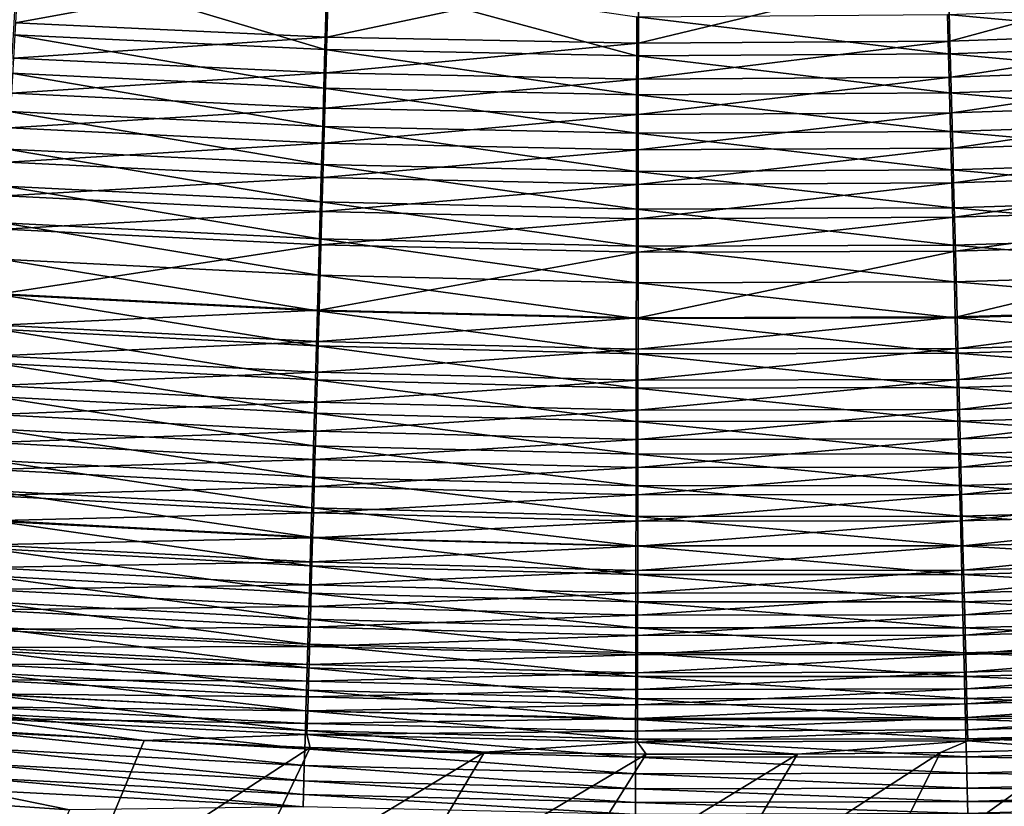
# Model space of a CAD drawing. Header units: metres. Extents: x 0 to 1400, y -1400 to 0.
# Tile 92 of 256: x 644 to 683, y -1187 to -1156. Entities that reach past the tile are written whole.
import ezdxf

# ---------------------------------------------------------------- set-up
doc = ezdxf.new("R2010")
doc.units = ezdxf.units.M

msp = doc.modelspace()

# ---------------------------------------------------------------- linework, layer by layer
at = {"layer": 'None'}
for points in [[(644.151367, -1153.016724, -500.361603), (643.99469, -1155.849243, -500.012482), (656.457275, -1153.572388, -500.360229)], [(681.097473, -1153.690186, -500.357452), (681.171875, -1156.57666, -499.99588), (693.411926, -1153.251343, -500.356049)], [(681.171875, -1156.57666, -499.99588), (693.564209, -1156.151855, -499.990234), (693.411926, -1153.251343, -500.356049)], [(643.910156, -1156.335815, -502.971954), (644.081543, -1153.260986, -503.351288), (656.302246, -1156.91748, -502.96582)], [(643.99469, -1155.849243, -500.012482), (656.377136, -1156.424805, -500.006989), (656.457275, -1153.572388, -500.360229)], [(644.081543, -1153.260986, -503.351288), (656.390442, -1153.821045, -503.349701), (656.302246, -1156.91748, -502.96582)], [(656.457275, -1153.572388, -500.360229), (656.377136, -1156.424805, -500.006989), (668.77594, -1153.797119, -500.358826)], [(656.302246, -1156.91748, -502.96582), (656.390442, -1153.821045, -503.349701), (668.707825, -1157.165894, -502.959656)], [(656.377136, -1156.424805, -500.006989), (668.772827, -1156.66748, -500.001465), (668.77594, -1153.797119, -500.358826)], [(656.390442, -1153.821045, -503.349701), (668.710083, -1155.611084, -503.186035), (668.707825, -1157.165894, -502.959656)], [(668.77594, -1153.797119, -500.358826), (668.772827, -1156.66748, -500.001465), (681.097473, -1153.690186, -500.357452)], [(668.772827, -1156.66748, -500.001465), (681.171875, -1156.57666, -499.99588), (681.097473, -1153.690186, -500.357452)], [(681.077209, -1155.51709, -503.182465), (693.437805, -1155.089966, -503.178925), (693.519836, -1156.661011, -502.947174)], [(668.710083, -1155.611084, -503.186035), (681.077209, -1155.51709, -503.182465), (681.117004, -1157.080566, -502.95343)], [(681.117004, -1157.080566, -502.95343), (681.077209, -1155.51709, -503.182465), (693.519836, -1156.661011, -502.947174)], [(643.99469, -1155.849243, -500.012482), (643.916931, -1157.254272, -499.751526), (656.377136, -1156.424805, -500.006989)], [(668.707825, -1157.165894, -502.959656), (668.710083, -1155.611084, -503.186035), (681.117004, -1157.080566, -502.95343)], [(643.825134, -1157.860962, -502.688477), (643.910156, -1156.335815, -502.971954), (656.258484, -1158.453125, -502.679016)], [(643.910156, -1156.335815, -502.971954), (656.302246, -1156.91748, -502.96582), (656.258484, -1158.453125, -502.679016)], [(681.171875, -1156.57666, -499.99588), (681.20874, -1158.007935, -499.725616), (693.564209, -1156.151855, -499.990234)], [(681.20874, -1158.007935, -499.725616), (693.639709, -1157.589966, -499.716858), (693.564209, -1156.151855, -499.990234)], [(643.916931, -1157.254272, -499.751526), (656.337341, -1157.8396, -499.742981), (656.377136, -1156.424805, -500.006989)], [(656.377136, -1156.424805, -500.006989), (656.337341, -1157.8396, -499.742981), (668.772827, -1156.66748, -500.001465)], [(656.337341, -1157.8396, -499.742981), (668.771301, -1158.090942, -499.734344), (668.772827, -1156.66748, -500.001465)], [(668.772827, -1156.66748, -500.001465), (668.771301, -1158.090942, -499.734344), (681.171875, -1156.57666, -499.99588)], [(668.771301, -1158.090942, -499.734344), (681.20874, -1158.007935, -499.725616), (681.171875, -1156.57666, -499.99588)], [(681.117004, -1157.080566, -502.95343), (693.519836, -1156.661011, -502.947174), (693.601318, -1158.222046, -502.650085)], [(656.258484, -1158.453125, -502.679016), (656.302246, -1156.91748, -502.96582), (668.705627, -1158.71106, -502.669434)], [(656.302246, -1156.91748, -502.96582), (668.707825, -1157.165894, -502.959656), (668.705627, -1158.71106, -502.669434)], [(668.705627, -1158.71106, -502.669434), (668.707825, -1157.165894, -502.959656), (681.156555, -1158.634277, -502.65979)], [(668.707825, -1157.165894, -502.959656), (681.117004, -1157.080566, -502.95343), (681.156555, -1158.634277, -502.65979)], [(681.156555, -1158.634277, -502.65979), (681.117004, -1157.080566, -502.95343), (693.601318, -1158.222046, -502.650085)], [(643.839844, -1158.647949, -499.433472), (656.337341, -1157.8396, -499.742981), (643.916931, -1157.254272, -499.751526)], [(643.740723, -1159.374023, -502.343048), (643.825134, -1157.860962, -502.688477), (656.215027, -1159.97644, -502.329529)], [(643.825134, -1157.860962, -502.688477), (656.258484, -1158.453125, -502.679016), (656.215027, -1159.97644, -502.329529)], [(643.839844, -1158.647949, -499.433472), (656.297913, -1159.242798, -499.421204), (656.337341, -1157.8396, -499.742981)], [(656.297913, -1159.242798, -499.421204), (668.771301, -1158.090942, -499.734344), (656.337341, -1157.8396, -499.742981)], [(681.2453, -1159.42749, -499.396301), (693.639709, -1157.589966, -499.716858), (681.20874, -1158.007935, -499.725616)], [(681.2453, -1159.42749, -499.396301), (693.7146, -1159.016113, -499.383728), (693.639709, -1157.589966, -499.716858)], [(656.297913, -1159.242798, -499.421204), (668.769714, -1159.502808, -499.408813), (668.771301, -1158.090942, -499.734344)], [(668.769714, -1159.502808, -499.408813), (681.20874, -1158.007935, -499.725616), (668.771301, -1158.090942, -499.734344)], [(668.769714, -1159.502808, -499.408813), (681.2453, -1159.42749, -499.396301), (681.20874, -1158.007935, -499.725616)], [(681.156555, -1158.634277, -502.65979), (693.601318, -1158.222046, -502.650085), (693.682129, -1159.77002, -502.288147)], [(643.763428, -1160.02771, -499.058716), (656.297913, -1159.242798, -499.421204), (643.839844, -1158.647949, -499.433472)], [(656.215027, -1159.97644, -502.329529), (656.258484, -1158.453125, -502.679016), (668.703369, -1160.243652, -502.315826)], [(656.258484, -1158.453125, -502.679016), (668.705627, -1158.71106, -502.669434), (668.703369, -1160.243652, -502.315826)], [(668.703369, -1160.243652, -502.315826), (668.705627, -1158.71106, -502.669434), (681.19574, -1160.175049, -502.302032)], [(668.705627, -1158.71106, -502.669434), (681.156555, -1158.634277, -502.65979), (681.19574, -1160.175049, -502.302032)], [(681.19574, -1160.175049, -502.302032), (681.156555, -1158.634277, -502.65979), (693.682129, -1159.77002, -502.288147)], [(681.281494, -1160.832153, -499.008301), (693.7146, -1159.016113, -499.383728), (681.2453, -1159.42749, -499.396301)], [(681.281494, -1160.832153, -499.008301), (693.788635, -1160.427246, -498.991241), (693.7146, -1159.016113, -499.383728)], [(643.657227, -1160.871704, -501.936035), (643.740723, -1159.374023, -502.343048), (656.172058, -1161.484131, -501.917755)], [(643.740723, -1159.374023, -502.343048), (656.215027, -1159.97644, -502.329529), (656.172058, -1161.484131, -501.917755)], [(643.763428, -1160.02771, -499.058716), (656.258789, -1160.631836, -499.042084), (656.297913, -1159.242798, -499.421204)], [(656.258789, -1160.631836, -499.042084), (668.769714, -1159.502808, -499.408813), (656.297913, -1159.242798, -499.421204)], [(656.258789, -1160.631836, -499.042084), (668.768188, -1160.900146, -499.025269), (668.769714, -1159.502808, -499.408813)], [(668.768188, -1160.900146, -499.025269), (681.281494, -1160.832153, -499.008301), (681.2453, -1159.42749, -499.396301)], [(668.768188, -1160.900146, -499.025269), (681.2453, -1159.42749, -499.396301), (668.769714, -1159.502808, -499.408813)], [(681.19574, -1160.175049, -502.302032), (693.682129, -1159.77002, -502.288147), (693.762146, -1161.301758, -501.861816)], [(643.687988, -1161.390625, -498.627625), (656.258789, -1160.631836, -499.042084), (643.763428, -1160.02771, -499.058716)], [(656.172058, -1161.484131, -501.917755), (656.215027, -1159.97644, -502.329529), (668.701172, -1161.760498, -501.899231)], [(656.215027, -1159.97644, -502.329529), (668.703369, -1160.243652, -502.315826), (668.701172, -1161.760498, -501.899231)], [(668.701172, -1161.760498, -501.899231), (668.703369, -1160.243652, -502.315826), (681.234558, -1161.699829, -501.880585)], [(668.703369, -1160.243652, -502.315826), (681.19574, -1160.175049, -502.302032), (681.234558, -1161.699829, -501.880585)], [(681.234558, -1161.699829, -501.880585), (681.19574, -1160.175049, -502.302032), (693.762146, -1161.301758, -501.861816)], [(643.687988, -1161.390625, -498.627625), (656.220215, -1162.003662, -498.605988), (656.258789, -1160.631836, -499.042084)], [(656.220215, -1162.003662, -498.605988), (668.768188, -1160.900146, -499.025269), (656.258789, -1160.631836, -499.042084)], [(681.3172, -1162.219116, -498.562042), (693.788635, -1160.427246, -498.991241), (681.281494, -1160.832153, -499.008301)], [(681.3172, -1162.219116, -498.562042), (693.861755, -1161.82019, -498.539825), (693.788635, -1160.427246, -498.991241)], [(643.574646, -1162.351196, -501.467896), (643.657227, -1160.871704, -501.936035), (656.129578, -1162.973389, -501.444153)], [(643.657227, -1160.871704, -501.936035), (656.172058, -1161.484131, -501.917755), (656.129578, -1162.973389, -501.444153)], [(656.220215, -1162.003662, -498.605988), (668.766663, -1162.280029, -498.584106), (668.768188, -1160.900146, -499.025269)], [(668.766663, -1162.280029, -498.584106), (681.281494, -1160.832153, -499.008301), (668.768188, -1160.900146, -499.025269)], [(668.766663, -1162.280029, -498.584106), (681.3172, -1162.219116, -498.562042), (681.281494, -1160.832153, -499.008301)], [(643.613586, -1162.734009, -498.140717), (656.220215, -1162.003662, -498.605988), (643.687988, -1161.390625, -498.627625)], [(681.234558, -1161.699829, -501.880585), (693.762146, -1161.301758, -501.861816), (693.841064, -1162.813721, -501.371521)], [(656.129578, -1162.973389, -501.444153), (656.172058, -1161.484131, -501.917755), (668.698975, -1163.258301, -501.420105)], [(656.172058, -1161.484131, -501.917755), (668.701172, -1161.760498, -501.899231), (668.698975, -1163.258301, -501.420105)], [(668.698975, -1163.258301, -501.420105), (668.701172, -1161.760498, -501.899231), (681.272827, -1163.205322, -501.395874)], [(668.701172, -1161.760498, -501.899231), (681.234558, -1161.699829, -501.880585), (681.272827, -1163.205322, -501.395874)], [(681.272827, -1163.205322, -501.395874), (681.234558, -1161.699829, -501.880585), (693.841064, -1162.813721, -501.371521)], [(681.352356, -1163.585449, -498.058044), (693.861755, -1161.82019, -498.539825), (681.3172, -1162.219116, -498.562042)], [(681.352356, -1163.585449, -498.058044), (693.933777, -1163.192383, -498.03006), (693.861755, -1161.82019, -498.539825)], [(643.613586, -1162.734009, -498.140717), (656.182129, -1163.355591, -498.113434), (656.220215, -1162.003662, -498.605988)], [(656.182129, -1163.355591, -498.113434), (668.766663, -1162.280029, -498.584106), (656.220215, -1162.003662, -498.605988)], [(668.765137, -1163.639648, -498.085846), (681.352356, -1163.585449, -498.058044), (681.3172, -1162.219116, -498.562042)], [(668.765137, -1163.639648, -498.085846), (681.3172, -1162.219116, -498.562042), (668.766663, -1162.280029, -498.584106)], [(656.087646, -1164.440918, -500.909271), (643.493286, -1163.809448, -500.939148), (643.574646, -1162.351196, -501.467896)], [(656.129578, -1162.973389, -501.444153), (656.087646, -1164.440918, -500.909271), (643.574646, -1162.351196, -501.467896)], [(656.182129, -1163.355591, -498.113434), (668.765137, -1163.639648, -498.085846), (668.766663, -1162.280029, -498.584106)], [(643.540405, -1164.055786, -497.598999), (656.182129, -1163.355591, -498.113434), (643.613586, -1162.734009, -498.140717)], [(668.696777, -1164.734131, -500.879028), (656.087646, -1164.440918, -500.909271), (656.129578, -1162.973389, -501.444153)], [(668.698975, -1163.258301, -501.420105), (668.696777, -1164.734131, -500.879028), (656.129578, -1162.973389, -501.444153)], [(693.841064, -1162.813721, -501.371521), (693.918823, -1164.303101, -500.817902), (681.272827, -1163.205322, -501.395874)], [(643.540405, -1164.055786, -497.598999), (656.144714, -1164.685547, -497.565491), (656.182129, -1163.355591, -498.113434)], [(656.144714, -1164.685547, -497.565491), (668.765137, -1163.639648, -498.085846), (656.182129, -1163.355591, -498.113434)], [(681.310547, -1164.688477, -500.848541), (668.696777, -1164.734131, -500.879028), (668.698975, -1163.258301, -501.420105)], [(681.272827, -1163.205322, -501.395874), (681.310547, -1164.688477, -500.848541), (668.698975, -1163.258301, -501.420105)], [(693.918823, -1164.303101, -500.817902), (681.310547, -1164.688477, -500.848541), (681.272827, -1163.205322, -501.395874)], [(681.386963, -1164.928955, -497.497406), (693.933777, -1163.192383, -498.03006), (681.352356, -1163.585449, -498.058044)], [(681.386963, -1164.928955, -497.497406), (694.004578, -1164.54126, -497.463043), (693.933777, -1163.192383, -498.03006)], [(643.413147, -1165.244263, -500.350922), (643.493286, -1163.809448, -500.939148), (656.046448, -1165.884521, -500.31427)], [(643.493286, -1163.809448, -500.939148), (656.087646, -1164.440918, -500.909271), (656.046448, -1165.884521, -500.31427)], [(656.144714, -1164.685547, -497.565491), (668.763611, -1164.976807, -497.531616), (668.765137, -1163.639648, -498.085846)], [(668.763611, -1164.976807, -497.531616), (681.352356, -1163.585449, -498.058044), (668.765137, -1163.639648, -498.085846)], [(668.763611, -1164.976807, -497.531616), (681.386963, -1164.928955, -497.497406), (681.352356, -1163.585449, -498.058044)], [(643.397888, -1166.626343, -496.355865), (656.144714, -1164.685547, -497.565491), (643.540405, -1164.055786, -497.598999)], [(656.046448, -1165.884521, -500.31427), (656.087646, -1164.440918, -500.909271), (668.694641, -1166.185669, -500.277161)], [(656.087646, -1164.440918, -500.909271), (668.696777, -1164.734131, -500.879028), (668.694641, -1166.185669, -500.277161)], [(681.310547, -1164.688477, -500.848541), (693.918823, -1164.303101, -500.817902), (693.995239, -1165.767334, -500.202148)], [(681.454102, -1167.539185, -496.211273), (694.004578, -1164.54126, -497.463043), (681.386963, -1164.928955, -497.497406)], [(681.454102, -1167.539185, -496.211273), (694.14209, -1167.161011, -496.162354), (694.004578, -1164.54126, -497.463043)], [(643.397888, -1166.626343, -496.355865), (656.071777, -1167.271118, -496.308167), (656.144714, -1164.685547, -497.565491)], [(656.071777, -1167.271118, -496.308167), (668.763611, -1164.976807, -497.531616), (656.144714, -1164.685547, -497.565491)], [(656.071777, -1167.271118, -496.308167), (668.76062, -1167.575684, -496.259918), (668.763611, -1164.976807, -497.531616)], [(668.694641, -1166.185669, -500.277161), (668.696777, -1164.734131, -500.879028), (681.347595, -1166.146851, -500.239746)], [(668.696777, -1164.734131, -500.879028), (681.310547, -1164.688477, -500.848541), (681.347595, -1166.146851, -500.239746)], [(668.76062, -1167.575684, -496.259918), (681.454102, -1167.539185, -496.211273), (681.386963, -1164.928955, -497.497406)], [(668.76062, -1167.575684, -496.259918), (681.386963, -1164.928955, -497.497406), (668.763611, -1164.976807, -497.531616)], [(681.347595, -1166.146851, -500.239746), (681.310547, -1164.688477, -500.848541), (693.995239, -1165.767334, -500.202148)], [(656.00592, -1167.302124, -499.6604), (643.334473, -1166.653442, -499.704468), (643.413147, -1165.244263, -500.350922)], [(656.046448, -1165.884521, -500.31427), (656.00592, -1167.302124, -499.6604), (643.413147, -1165.244263, -500.350922)], [(693.995239, -1165.767334, -500.202148), (694.070251, -1167.203979, -499.525665), (681.347595, -1166.146851, -500.239746)], [(668.692505, -1167.610596, -499.615814), (656.00592, -1167.302124, -499.6604), (656.046448, -1165.884521, -500.31427)], [(668.694641, -1166.185669, -500.277161), (668.692505, -1167.610596, -499.615814), (656.046448, -1165.884521, -500.31427)], [(681.347595, -1166.146851, -500.239746), (681.383972, -1167.578125, -499.570862), (668.694641, -1166.185669, -500.277161)], [(694.070251, -1167.203979, -499.525665), (681.383972, -1167.578125, -499.570862), (681.347595, -1166.146851, -500.239746)], [(681.383972, -1167.578125, -499.570862), (668.692505, -1167.610596, -499.615814), (668.694641, -1166.185669, -500.277161)], [(643.257263, -1168.03479, -499.001068), (643.334473, -1166.653442, -499.704468), (655.966187, -1168.691284, -498.949005)], [(643.328857, -1167.871216, -495.656738), (656.071777, -1167.271118, -496.308167), (643.397888, -1166.626343, -496.355865)], [(643.334473, -1166.653442, -499.704468), (656.00592, -1167.302124, -499.6604), (655.966187, -1168.691284, -498.949005)], [(643.328857, -1167.871216, -495.656738), (656.036499, -1168.522705, -495.601166), (656.071777, -1167.271118, -496.308167)], [(655.966187, -1168.691284, -498.949005), (656.00592, -1167.302124, -499.6604), (668.690369, -1169.006592, -498.896332)], [(656.00592, -1167.302124, -499.6604), (668.692505, -1167.610596, -499.615814), (668.690369, -1169.006592, -498.896332)], [(656.036499, -1168.522705, -495.601166), (668.76062, -1167.575684, -496.259918), (656.071777, -1167.271118, -496.308167)], [(681.383972, -1167.578125, -499.570862), (694.070251, -1167.203979, -499.525665), (694.143677, -1168.61084, -498.789825)], [(681.486572, -1168.801636, -495.488251), (694.14209, -1167.161011, -496.162354), (681.454102, -1167.539185, -496.211273)], [(681.486572, -1168.801636, -495.488251), (694.208496, -1168.427612, -495.431274), (694.14209, -1167.161011, -496.162354)], [(656.036499, -1168.522705, -495.601166), (668.759094, -1168.83313, -495.544952), (668.76062, -1167.575684, -496.259918)], [(668.690369, -1169.006592, -498.896332), (668.692505, -1167.610596, -499.615814), (681.419617, -1168.980103, -498.843201)], [(668.692505, -1167.610596, -499.615814), (681.383972, -1167.578125, -499.570862), (681.419617, -1168.980103, -498.843201)], [(668.759094, -1168.83313, -495.544952), (681.454102, -1167.539185, -496.211273), (668.76062, -1167.575684, -496.259918)], [(668.759094, -1168.83313, -495.544952), (681.486572, -1168.801636, -495.488251), (681.454102, -1167.539185, -496.211273)], [(681.419617, -1168.980103, -498.843201), (681.383972, -1167.578125, -499.570862), (694.143677, -1168.61084, -498.789825)], [(655.927307, -1170.049805, -498.181335), (643.181763, -1169.386108, -498.242004), (643.257263, -1168.03479, -499.001068)], [(655.966187, -1168.691284, -498.949005), (655.927307, -1170.049805, -498.181335), (643.257263, -1168.03479, -499.001068)], [(643.261414, -1169.086426, -494.907471), (656.036499, -1168.522705, -495.601166), (643.328857, -1167.871216, -495.656738)], [(643.261414, -1169.086426, -494.907471), (656.001953, -1169.744141, -494.843536), (656.036499, -1168.522705, -495.601166)], [(656.001953, -1169.744141, -494.843536), (668.759094, -1168.83313, -495.544952), (656.036499, -1168.522705, -495.601166)], [(681.518188, -1170.032837, -494.713593), (694.208496, -1168.427612, -495.431274), (681.486572, -1168.801636, -495.488251)], [(681.518188, -1170.032837, -494.713593), (694.273315, -1169.662354, -494.64801), (694.208496, -1168.427612, -495.431274)], [(668.688293, -1170.371582, -498.119995), (655.927307, -1170.049805, -498.181335), (655.966187, -1168.691284, -498.949005)], [(668.690369, -1169.006592, -498.896332), (668.688293, -1170.371582, -498.119995), (655.966187, -1168.691284, -498.949005)], [(656.001953, -1169.744141, -494.843536), (668.75769, -1170.059814, -494.778839), (668.759094, -1168.83313, -495.544952)], [(668.75769, -1170.059814, -494.778839), (681.518188, -1170.032837, -494.713593), (681.486572, -1168.801636, -495.488251)], [(668.75769, -1170.059814, -494.778839), (681.486572, -1168.801636, -495.488251), (668.759094, -1168.83313, -495.544952)], [(694.143677, -1168.61084, -498.789825), (694.215393, -1169.985596, -497.996002), (681.419617, -1168.980103, -498.843201)], [(643.19574, -1170.269897, -494.109253), (656.001953, -1169.744141, -494.843536), (643.261414, -1169.086426, -494.907471)], [(681.454407, -1170.350464, -498.058167), (668.688293, -1170.371582, -498.119995), (668.690369, -1169.006592, -498.896332)], [(681.419617, -1168.980103, -498.843201), (681.454407, -1170.350464, -498.058167), (668.690369, -1169.006592, -498.896332)], [(694.215393, -1169.985596, -497.996002), (681.454407, -1170.350464, -498.058167), (681.419617, -1168.980103, -498.843201)], [(655.889343, -1171.37561, -497.358734), (643.107971, -1170.7052, -497.428467), (643.181763, -1169.386108, -498.242004)], [(655.927307, -1170.049805, -498.181335), (655.889343, -1171.37561, -497.358734), (643.181763, -1169.386108, -498.242004)], [(681.54895, -1171.230713, -493.888519), (694.273315, -1169.662354, -494.64801), (681.518188, -1170.032837, -494.713593)], [(681.54895, -1171.230713, -493.888519), (694.336304, -1170.863281, -493.813873), (694.273315, -1169.662354, -494.64801)], [(643.19574, -1170.269897, -494.109253), (655.968384, -1170.933228, -494.036438), (656.001953, -1169.744141, -494.843536)], [(668.686218, -1171.703125, -497.288177), (655.889343, -1171.37561, -497.358734), (655.927307, -1170.049805, -498.181335)], [(668.688293, -1170.371582, -498.119995), (668.686218, -1171.703125, -497.288177), (655.927307, -1170.049805, -498.181335)], [(655.968384, -1170.933228, -494.036438), (668.75769, -1170.059814, -494.778839), (656.001953, -1169.744141, -494.843536)], [(655.968384, -1170.933228, -494.036438), (668.756226, -1171.253784, -493.962769), (668.75769, -1170.059814, -494.778839)], [(668.756226, -1171.253784, -493.962769), (681.518188, -1170.032837, -494.713593), (668.75769, -1170.059814, -494.778839)], [(668.756226, -1171.253784, -493.962769), (681.54895, -1171.230713, -493.888519), (681.518188, -1170.032837, -494.713593)], [(694.215393, -1169.985596, -497.996002), (694.285339, -1171.325806, -497.145599), (681.454407, -1170.350464, -498.058167)], [(643.131836, -1171.419678, -493.263184), (655.968384, -1170.933228, -494.036438), (643.19574, -1170.269897, -494.109253)], [(681.488281, -1171.686768, -497.217072), (668.686218, -1171.703125, -497.288177), (668.688293, -1170.371582, -498.119995)], [(681.454407, -1170.350464, -498.058167), (681.488281, -1171.686768, -497.217072), (668.688293, -1170.371582, -498.119995)], [(694.285339, -1171.325806, -497.145599), (681.488281, -1171.686768, -497.217072), (681.454407, -1170.350464, -498.058167)], [(655.852295, -1172.666382, -496.482422), (643.036072, -1171.989868, -496.561768), (643.107971, -1170.7052, -497.428467)], [(643.107971, -1170.7052, -497.428467), (655.889343, -1171.37561, -497.358734), (655.852295, -1172.666382, -496.482422)], [(681.578796, -1172.393066, -493.014282), (694.336304, -1170.863281, -493.813873), (681.54895, -1171.230713, -493.888519)], [(681.578796, -1172.393066, -493.014282), (694.3974, -1172.028198, -492.930145), (694.336304, -1170.863281, -493.813873)], [(643.131836, -1171.419678, -493.263184), (655.935669, -1172.088013, -493.181061), (655.968384, -1170.933228, -494.036438)], [(655.935669, -1172.088013, -493.181061), (668.756226, -1171.253784, -493.962769), (655.968384, -1170.933228, -494.036438)], [(655.935669, -1172.088013, -493.181061), (668.754761, -1172.412842, -493.098022), (668.756226, -1171.253784, -493.962769)], [(668.754761, -1172.412842, -493.098022), (681.578796, -1172.393066, -493.014282), (681.54895, -1171.230713, -493.888519)], [(668.754761, -1172.412842, -493.098022), (681.54895, -1171.230713, -493.888519), (668.756226, -1171.253784, -493.962769)], [(643.131836, -1171.419678, -493.263184), (643.069885, -1172.533813, -492.370544), (655.935669, -1172.088013, -493.181061)], [(655.889343, -1171.37561, -497.358734), (668.684143, -1172.999146, -496.402191), (655.852295, -1172.666382, -496.482422)], [(668.684143, -1172.999146, -496.402191), (655.889343, -1171.37561, -497.358734), (668.686218, -1171.703125, -497.288177)], [(694.353333, -1172.629395, -496.23999), (681.488281, -1171.686768, -497.217072), (694.285339, -1171.325806, -497.145599)], [(655.816345, -1173.920044, -495.553741), (642.966125, -1173.238037, -495.643158), (643.036072, -1171.989868, -496.561768)], [(655.816345, -1173.920044, -495.553741), (643.036072, -1171.989868, -496.561768), (655.852295, -1172.666382, -496.482422)], [(681.521301, -1172.986938, -496.321289), (668.684143, -1172.999146, -496.402191), (668.686218, -1171.703125, -497.288177)], [(681.521301, -1172.986938, -496.321289), (668.686218, -1171.703125, -497.288177), (681.488281, -1171.686768, -497.217072)], [(694.353333, -1172.629395, -496.23999), (681.521301, -1172.986938, -496.321289), (681.488281, -1171.686768, -497.217072)], [(681.578796, -1172.393066, -493.014282), (681.607666, -1173.517944, -492.092255), (694.3974, -1172.028198, -492.930145)], [(694.3974, -1172.028198, -492.930145), (681.607666, -1173.517944, -492.092255), (694.456482, -1173.155029, -491.998169)], [(643.069885, -1172.533813, -492.370544), (655.903992, -1173.206543, -492.278717), (655.935669, -1172.088013, -493.181061)], [(655.935669, -1172.088013, -493.181061), (655.903992, -1173.206543, -492.278717), (668.754761, -1172.412842, -493.098022)], [(655.903992, -1173.206543, -492.278717), (668.753357, -1173.534912, -492.185852), (668.754761, -1172.412842, -493.098022)], [(668.754761, -1172.412842, -493.098022), (668.753357, -1173.534912, -492.185852), (681.578796, -1172.393066, -493.014282)], [(668.753357, -1173.534912, -492.185852), (681.607666, -1173.517944, -492.092255), (681.578796, -1172.393066, -493.014282)], [(643.069885, -1172.533813, -492.370544), (643.01001, -1173.610596, -491.432892), (655.903992, -1173.206543, -492.278717)], [(668.682129, -1174.257202, -495.463287), (655.816345, -1173.920044, -495.553741), (655.852295, -1172.666382, -496.482422)], [(655.852295, -1172.666382, -496.482422), (668.684143, -1172.999146, -496.402191), (668.682129, -1174.257202, -495.463287)], [(694.41925, -1173.893677, -495.280518), (681.521301, -1172.986938, -496.321289), (694.353333, -1172.629395, -496.23999)], [(643.01001, -1173.610596, -491.432892), (655.873352, -1174.287109, -491.330963), (655.903992, -1173.206543, -492.278717)], [(655.903992, -1173.206543, -492.278717), (655.873352, -1174.287109, -491.330963), (668.753357, -1173.534912, -492.185852)], [(668.684143, -1172.999146, -496.402191), (681.553223, -1174.248657, -495.372131), (668.682129, -1174.257202, -495.463287)], [(681.553223, -1174.248657, -495.372131), (668.684143, -1172.999146, -496.402191), (681.521301, -1172.986938, -496.321289)], [(694.41925, -1173.893677, -495.280518), (681.553223, -1174.248657, -495.372131), (681.521301, -1172.986938, -496.321289)], [(694.456482, -1173.155029, -491.998169), (681.607666, -1173.517944, -492.092255), (681.635498, -1174.603516, -491.124054)], [(694.456482, -1173.155029, -491.998169), (681.635498, -1174.603516, -491.124054), (694.513489, -1174.241821, -491.019653)], [(655.781433, -1175.134155, -494.574036), (642.898376, -1174.44751, -494.673981), (642.966125, -1173.238037, -495.643158)], [(643.01001, -1173.610596, -491.432892), (642.952209, -1174.648438, -490.451874), (655.873352, -1174.287109, -491.330963)], [(655.781433, -1175.134155, -494.574036), (642.966125, -1173.238037, -495.643158), (655.816345, -1173.920044, -495.553741)], [(655.873352, -1174.287109, -491.330963), (668.752014, -1174.618408, -491.227905), (668.753357, -1173.534912, -492.185852)], [(681.607666, -1173.517944, -492.092255), (668.752014, -1174.618408, -491.227905), (681.635498, -1174.603516, -491.124054)], [(668.753357, -1173.534912, -492.185852), (668.752014, -1174.618408, -491.227905), (681.607666, -1173.517944, -492.092255)], [(668.680176, -1175.47522, -494.472961), (655.781433, -1175.134155, -494.574036), (655.816345, -1173.920044, -495.553741)], [(668.680176, -1175.47522, -494.472961), (655.816345, -1173.920044, -495.553741), (668.682129, -1174.257202, -495.463287)], [(694.483032, -1175.116699, -494.268738), (681.553223, -1174.248657, -495.372131), (694.41925, -1173.893677, -495.280518)], [(642.952209, -1174.648438, -490.451874), (655.84375, -1175.328003, -490.339508), (655.873352, -1174.287109, -491.330963)], [(655.873352, -1174.287109, -491.330963), (655.84375, -1175.328003, -490.339508), (668.752014, -1174.618408, -491.227905)], [(681.584167, -1175.469604, -494.371094), (668.680176, -1175.47522, -494.472961), (668.682129, -1174.257202, -495.463287)], [(668.682129, -1174.257202, -495.463287), (681.553223, -1174.248657, -495.372131), (681.584167, -1175.469604, -494.371094)], [(681.553223, -1174.248657, -495.372131), (694.483032, -1175.116699, -494.268738), (681.584167, -1175.469604, -494.371094)], [(694.513489, -1174.241821, -491.019653), (681.635498, -1174.603516, -491.124054), (681.662292, -1175.648071, -490.11142)], [(694.513489, -1174.241821, -491.019653), (681.662292, -1175.648071, -490.11142), (694.568298, -1175.287109, -489.996399)], [(642.898376, -1174.44751, -494.673981), (655.747681, -1176.307129, -493.545074), (642.832764, -1175.616455, -493.655945)], [(642.952209, -1174.648438, -490.451874), (642.896606, -1175.64563, -489.429077), (655.84375, -1175.328003, -490.339508)], [(655.747681, -1176.307129, -493.545074), (642.898376, -1174.44751, -494.673981), (655.781433, -1175.134155, -494.574036)], [(668.752014, -1174.618408, -491.227905), (655.84375, -1175.328003, -490.339508), (668.75061, -1175.661499, -490.225922)], [(681.635498, -1174.603516, -491.124054), (668.75061, -1175.661499, -490.225922), (681.662292, -1175.648071, -490.11142)], [(681.635498, -1174.603516, -491.124054), (668.752014, -1174.618408, -491.227905), (668.75061, -1175.661499, -490.225922)], [(668.678223, -1176.651245, -493.432953), (655.747681, -1176.307129, -493.545074), (655.781433, -1175.134155, -494.574036)], [(668.678223, -1176.651245, -493.432953), (655.781433, -1175.134155, -494.574036), (668.680176, -1175.47522, -494.472961)], [(681.584167, -1175.469604, -494.371094), (694.483032, -1175.116699, -494.268738), (694.544556, -1176.296387, -493.206451)], [(655.84375, -1175.328003, -490.339508), (642.896606, -1175.64563, -489.429077), (655.815308, -1176.327515, -489.306)], [(668.75061, -1175.661499, -490.225922), (655.84375, -1175.328003, -490.339508), (655.815308, -1176.327515, -489.306)], [(681.614014, -1176.647949, -493.319977), (668.678223, -1176.651245, -493.432953), (668.680176, -1175.47522, -494.472961)], [(681.614014, -1176.647949, -493.319977), (668.680176, -1175.47522, -494.472961), (681.584167, -1175.469604, -494.371094)], [(694.544556, -1176.296387, -493.206451), (681.614014, -1176.647949, -493.319977), (681.584167, -1175.469604, -494.371094)], [(694.568298, -1175.287109, -489.996399), (681.662292, -1175.648071, -490.11142), (681.687927, -1176.650024, -489.056152)], [(694.568298, -1175.287109, -489.996399), (681.687927, -1176.650024, -489.056152), (694.620789, -1176.28894, -488.930206)], [(655.715088, -1177.437012, -492.468628), (642.769531, -1176.743042, -492.59082), (642.832764, -1175.616455, -493.655945)], [(642.832764, -1175.616455, -493.655945), (655.747681, -1176.307129, -493.545074), (655.715088, -1177.437012, -492.468628)], [(655.815308, -1176.327515, -489.306), (642.896606, -1175.64563, -489.429077), (642.843323, -1176.600586, -488.366211)], [(668.75061, -1175.661499, -490.225922), (655.815308, -1176.327515, -489.306), (668.749268, -1176.662598, -489.181549)], [(681.662292, -1175.648071, -490.11142), (668.749268, -1176.662598, -489.181549), (681.687927, -1176.650024, -489.056152)], [(681.662292, -1175.648071, -490.11142), (668.75061, -1175.661499, -490.225922), (668.749268, -1176.662598, -489.181549)], [(655.815308, -1176.327515, -489.306), (642.843323, -1176.600586, -488.366211), (655.788086, -1177.284058, -488.232117)], [(655.747681, -1176.307129, -493.545074), (668.676331, -1177.783447, -492.345123), (655.715088, -1177.437012, -492.468628)], [(668.676331, -1177.783447, -492.345123), (655.747681, -1176.307129, -493.545074), (668.678223, -1176.651245, -493.432953)], [(668.749268, -1176.662598, -489.181549), (655.815308, -1176.327515, -489.306), (655.788086, -1177.284058, -488.232117)], [(694.603699, -1177.430908, -492.095581), (681.614014, -1176.647949, -493.319977), (694.544556, -1176.296387, -493.206451)], [(694.620789, -1176.28894, -488.930206), (681.687927, -1176.650024, -489.056152), (681.712402, -1177.607422, -487.960022)], [(694.620789, -1176.28894, -488.930206), (681.712402, -1177.607422, -487.960022), (694.670898, -1177.245728, -487.822845)], [(655.683777, -1178.521973, -491.346588), (642.708679, -1177.825562, -491.480377), (642.769531, -1176.743042, -492.59082)], [(655.683777, -1178.521973, -491.346588), (642.769531, -1176.743042, -492.59082), (655.715088, -1177.437012, -492.468628)], [(655.788086, -1177.284058, -488.232117), (642.843323, -1176.600586, -488.366211), (642.792358, -1177.511597, -487.264893)], [(668.749268, -1176.662598, -489.181549), (655.788086, -1177.284058, -488.232117), (668.747925, -1177.619873, -488.096588)], [(681.642639, -1177.781738, -492.220642), (668.676331, -1177.783447, -492.345123), (668.678223, -1176.651245, -493.432953)], [(681.642639, -1177.781738, -492.220642), (668.678223, -1176.651245, -493.432953), (681.614014, -1176.647949, -493.319977)], [(681.687927, -1176.650024, -489.056152), (668.747925, -1177.619873, -488.096588), (681.712402, -1177.607422, -487.960022)], [(681.687927, -1176.650024, -489.056152), (668.749268, -1176.662598, -489.181549), (668.747925, -1177.619873, -488.096588)], [(694.603699, -1177.430908, -492.095581), (681.642639, -1177.781738, -492.220642), (681.614014, -1176.647949, -493.319977)], [(655.762024, -1178.195801, -487.119568), (642.792358, -1177.511597, -487.264893), (642.743958, -1178.377075, -486.12677)], [(655.788086, -1177.284058, -488.232117), (642.792358, -1177.511597, -487.264893), (655.762024, -1178.195801, -487.119568)], [(668.674438, -1178.870117, -491.211334), (655.683777, -1178.521973, -491.346588), (655.715088, -1177.437012, -492.468628)], [(655.715088, -1177.437012, -492.468628), (668.676331, -1177.783447, -492.345123), (668.674438, -1178.870117, -491.211334)], [(668.747925, -1177.619873, -488.096588), (655.788086, -1177.284058, -488.232117), (655.762024, -1178.195801, -487.119568)], [(694.660339, -1178.518311, -490.938141), (681.642639, -1177.781738, -492.220642), (694.603699, -1177.430908, -492.095581)], [(694.670898, -1177.245728, -487.822845), (681.712402, -1177.607422, -487.960022), (681.735657, -1178.518799, -486.824707)], [(694.670898, -1177.245728, -487.822845), (681.735657, -1178.518799, -486.824707), (694.718567, -1178.155762, -486.676117)], [(655.653748, -1179.560303, -490.180725), (642.65033, -1178.862183, -490.326447), (642.708679, -1177.825562, -491.480377)], [(655.653748, -1179.560303, -490.180725), (642.708679, -1177.825562, -491.480377), (655.683777, -1178.521973, -491.346588)], [(668.747925, -1177.619873, -488.096588), (655.762024, -1178.195801, -487.119568), (668.746643, -1178.53186, -486.972687)], [(668.676331, -1177.783447, -492.345123), (681.670105, -1178.869263, -491.075043), (668.674438, -1178.870117, -491.211334)], [(681.670105, -1178.869263, -491.075043), (668.676331, -1177.783447, -492.345123), (681.642639, -1177.781738, -492.220642)], [(681.712402, -1177.607422, -487.960022), (668.746643, -1178.53186, -486.972687), (681.735657, -1178.518799, -486.824707)], [(681.712402, -1177.607422, -487.960022), (668.747925, -1177.619873, -488.096588), (668.746643, -1178.53186, -486.972687)], [(694.660339, -1178.518311, -490.938141), (681.670105, -1178.869263, -491.075043), (681.642639, -1177.781738, -492.220642)], [(655.762024, -1178.195801, -487.119568), (642.743958, -1178.377075, -486.12677), (655.737244, -1179.061401, -485.970001)], [(668.746643, -1178.53186, -486.972687), (655.762024, -1178.195801, -487.119568), (655.737244, -1179.061401, -485.970001)], [(694.718567, -1178.155762, -486.676117), (681.735657, -1178.518799, -486.824707), (681.75769, -1179.382202, -485.652008)], [(694.718567, -1178.155762, -486.676117), (681.75769, -1179.382202, -485.652008), (694.763672, -1179.017212, -485.491791)], [(655.737244, -1179.061401, -485.970001), (642.743958, -1178.377075, -486.12677), (642.698059, -1179.195435, -484.953461)], [(668.672607, -1179.909302, -490.033417), (655.653748, -1179.560303, -490.180725), (655.683777, -1178.521973, -491.346588)], [(668.672607, -1179.909302, -490.033417), (655.683777, -1178.521973, -491.346588), (668.674438, -1178.870117, -491.211334)], [(668.746643, -1178.53186, -486.972687), (655.737244, -1179.061401, -485.970001), (668.745361, -1179.396729, -485.811584)], [(681.735657, -1178.518799, -486.824707), (668.745361, -1179.396729, -485.811584), (681.75769, -1179.382202, -485.652008)], [(681.735657, -1178.518799, -486.824707), (668.746643, -1178.53186, -486.972687), (668.745361, -1179.396729, -485.811584)], [(694.714478, -1179.556763, -489.736023), (681.670105, -1178.869263, -491.075043), (694.660339, -1178.518311, -490.938141)], [(655.625061, -1180.550049, -488.972839), (642.594604, -1179.851196, -489.130737), (642.65033, -1178.862183, -490.326447)], [(655.625061, -1180.550049, -488.972839), (642.65033, -1178.862183, -490.326447), (655.653748, -1179.560303, -490.180725)], [(655.737244, -1179.061401, -485.970001), (642.698059, -1179.195435, -484.953461), (655.713745, -1179.878906, -484.785095)], [(668.745361, -1179.396729, -485.811584), (655.737244, -1179.061401, -485.970001), (655.713745, -1179.878906, -484.785095)], [(681.69635, -1179.908447, -489.88504), (668.672607, -1179.909302, -490.033417), (668.674438, -1178.870117, -491.211334)], [(668.674438, -1178.870117, -491.211334), (681.670105, -1178.869263, -491.075043), (681.69635, -1179.908447, -489.88504)], [(681.670105, -1178.869263, -491.075043), (694.714478, -1179.556763, -489.736023), (681.69635, -1179.908447, -489.88504)], [(694.763672, -1179.017212, -485.491791), (681.75769, -1179.382202, -485.652008), (681.778381, -1180.196167, -484.443695)], [(694.763672, -1179.017212, -485.491791), (681.778381, -1180.196167, -484.443695), (694.806152, -1179.828369, -484.271729)], [(655.713745, -1179.878906, -484.785095), (642.698059, -1179.195435, -484.953461), (642.654846, -1179.964966, -483.746796)], [(668.745361, -1179.396729, -485.811584), (655.713745, -1179.878906, -484.785095), (668.74408, -1180.212769, -484.615021)], [(681.75769, -1179.382202, -485.652008), (668.74408, -1180.212769, -484.615021), (681.778381, -1180.196167, -484.443695)], [(681.75769, -1179.382202, -485.652008), (668.745361, -1179.396729, -485.811584), (668.74408, -1180.212769, -484.615021)], [(655.597778, -1181.489624, -487.724823), (642.541626, -1180.790771, -487.89505), (642.594604, -1179.851196, -489.130737)], [(655.597778, -1181.489624, -487.724823), (642.594604, -1179.851196, -489.130737), (655.625061, -1180.550049, -488.972839)], [(655.713745, -1179.878906, -484.785095), (642.654846, -1179.964966, -483.746796), (655.69165, -1180.646851, -483.566742)], [(668.670776, -1180.89917, -488.813293), (655.625061, -1180.550049, -488.972839), (655.653748, -1179.560303, -490.180725)], [(668.670776, -1180.89917, -488.813293), (655.653748, -1179.560303, -490.180725), (668.672607, -1179.909302, -490.033417)], [(668.74408, -1180.212769, -484.615021), (655.713745, -1179.878906, -484.785095), (655.69165, -1180.646851, -483.566742)], [(681.69635, -1179.908447, -489.88504), (694.714478, -1179.556763, -489.736023), (694.765869, -1180.544556, -488.49118)], [(694.806152, -1179.828369, -484.271729), (681.778381, -1180.196167, -484.443695), (681.797791, -1180.958984, -483.20166)], [(694.806152, -1179.828369, -484.271729), (681.797791, -1180.958984, -483.20166), (694.845825, -1180.587646, -483.017822)], [(655.69165, -1180.646851, -483.566742), (642.654846, -1179.964966, -483.746796), (642.614319, -1180.68457, -482.509216)], [(668.74408, -1180.212769, -484.615021), (655.69165, -1180.646851, -483.566742), (668.742798, -1180.978394, -483.384827)], [(681.721313, -1180.897583, -488.652588), (668.670776, -1180.89917, -488.813293), (668.672607, -1179.909302, -490.033417)], [(681.721313, -1180.897583, -488.652588), (668.672607, -1179.909302, -490.033417), (681.69635, -1179.908447, -489.88504)], [(681.778381, -1180.196167, -484.443695), (668.742798, -1180.978394, -483.384827), (681.797791, -1180.958984, -483.20166)], [(681.778381, -1180.196167, -484.443695), (668.74408, -1180.212769, -484.615021), (668.742798, -1180.978394, -483.384827)], [(694.765869, -1180.544556, -488.49118), (681.721313, -1180.897583, -488.652588), (681.69635, -1179.908447, -489.88504)], [(655.69165, -1180.646851, -483.566742), (642.614319, -1180.68457, -482.509216), (655.670898, -1181.364014, -482.317352)], [(668.669067, -1181.838013, -487.552795), (655.597778, -1181.489624, -487.724823), (655.625061, -1180.550049, -488.972839)], [(668.669067, -1181.838013, -487.552795), (655.625061, -1180.550049, -488.972839), (668.670776, -1180.89917, -488.813293)], [(668.742798, -1180.978394, -483.384827), (655.69165, -1180.646851, -483.566742), (655.670898, -1181.364014, -482.317352)], [(694.814575, -1181.479492, -487.205597), (681.721313, -1180.897583, -488.652588), (694.765869, -1180.544556, -488.49118)], [(694.845825, -1180.587646, -483.017822), (681.797791, -1180.958984, -483.20166), (681.815796, -1181.669312, -481.928528)], [(694.845825, -1180.587646, -483.017822), (681.815796, -1181.669312, -481.928528), (694.882751, -1181.293701, -481.732758)], [(655.571899, -1182.377075, -486.438416), (642.491394, -1181.679077, -486.621216), (642.541626, -1180.790771, -487.89505)], [(655.571899, -1182.377075, -486.438416), (642.541626, -1180.790771, -487.89505), (655.597778, -1181.489624, -487.724823)], [(655.670898, -1181.364014, -482.317352), (642.614319, -1180.68457, -482.509216), (642.576538, -1181.353271, -481.243286)], [(668.742798, -1180.978394, -483.384827), (655.670898, -1181.364014, -482.317352), (668.741577, -1181.692505, -482.123596)], [(681.744873, -1181.834839, -487.379547), (668.669067, -1181.838013, -487.552795), (668.670776, -1180.89917, -488.813293)], [(681.744873, -1181.834839, -487.379547), (668.670776, -1180.89917, -488.813293), (681.721313, -1180.897583, -488.652588)], [(681.797791, -1180.958984, -483.20166), (668.741577, -1181.692505, -482.123596), (681.815796, -1181.669312, -481.928528)], [(681.797791, -1180.958984, -483.20166), (668.742798, -1180.978394, -483.384827), (668.741577, -1181.692505, -482.123596)], [(694.814575, -1181.479492, -487.205597), (681.744873, -1181.834839, -487.379547), (681.721313, -1180.897583, -488.652588)], [(655.65155, -1182.029297, -481.039642), (642.576538, -1181.353271, -481.243286), (642.541626, -1181.969727, -479.95163)], [(655.670898, -1181.364014, -482.317352), (642.576538, -1181.353271, -481.243286), (655.65155, -1182.029297, -481.039642)], [(668.741577, -1181.692505, -482.123596), (655.670898, -1181.364014, -482.317352), (655.65155, -1182.029297, -481.039642)], [(694.882751, -1181.293701, -481.732758), (681.815796, -1181.669312, -481.928528), (681.832397, -1182.326294, -480.627045)], [(694.882751, -1181.293701, -481.732758), (681.832397, -1182.326294, -480.627045), (694.916809, -1181.945679, -480.419373)], [(655.547485, -1183.210693, -485.115692), (642.444092, -1182.514526, -485.311127), (642.491394, -1181.679077, -486.621216)], [(655.547485, -1183.210693, -485.115692), (642.491394, -1181.679077, -486.621216), (655.571899, -1182.377075, -486.438416)], [(668.667358, -1182.723755, -486.253784), (655.571899, -1182.377075, -486.438416), (655.597778, -1181.489624, -487.724823)], [(668.667358, -1182.723755, -486.253784), (655.597778, -1181.489624, -487.724823), (668.669067, -1181.838013, -487.552795)], [(668.741577, -1181.692505, -482.123596), (655.65155, -1182.029297, -481.039642), (668.740417, -1182.354004, -480.834015)], [(681.76709, -1182.718384, -486.067841), (668.667358, -1182.723755, -486.253784), (668.669067, -1181.838013, -487.552795)], [(681.76709, -1182.718384, -486.067841), (668.669067, -1181.838013, -487.552795), (681.744873, -1181.834839, -487.379547)], [(681.815796, -1181.669312, -481.928528), (668.740417, -1182.354004, -480.834015), (681.832397, -1182.326294, -480.627045)], [(681.815796, -1181.669312, -481.928528), (668.741577, -1181.692505, -482.123596), (668.740417, -1182.354004, -480.834015)], [(694.860413, -1182.359863, -485.881165), (681.744873, -1181.834839, -487.379547), (694.814575, -1181.479492, -487.205597)], [(694.860413, -1182.359863, -485.881165), (681.76709, -1182.718384, -486.067841), (681.744873, -1181.834839, -487.379547)], [(655.633667, -1182.641724, -479.736267), (642.541626, -1181.969727, -479.95163), (642.509644, -1182.533081, -478.636902)], [(655.65155, -1182.029297, -481.039642), (642.541626, -1181.969727, -479.95163), (655.633667, -1182.641724, -479.736267)], [(668.740417, -1182.354004, -480.834015), (655.65155, -1182.029297, -481.039642), (655.633667, -1182.641724, -479.736267)], [(694.916809, -1181.945679, -480.419373), (681.832397, -1182.326294, -480.627045), (681.847595, -1182.928711, -479.299988)], [(694.916809, -1181.945679, -480.419373), (681.847595, -1182.928711, -479.299988), (694.947937, -1182.542358, -479.080475)], [(655.524658, -1183.989258, -483.759308), (642.399719, -1183.295776, -483.967468), (642.444092, -1182.514526, -485.311127)], [(655.547485, -1183.210693, -485.115692), (655.524658, -1183.989258, -483.759308), (642.444092, -1182.514526, -485.311127)], [(655.617249, -1183.200073, -478.409851), (642.509644, -1182.533081, -478.636902), (642.48053, -1183.042114, -477.301636)], [(655.633667, -1182.641724, -479.736267), (642.509644, -1182.533081, -478.636902), (655.617249, -1183.200073, -478.409851)], [(668.665649, -1183.554932, -484.918304), (655.547485, -1183.210693, -485.115692), (655.571899, -1182.377075, -486.438416)], [(668.665649, -1183.554932, -484.918304), (655.571899, -1182.377075, -486.438416), (668.667358, -1182.723755, -486.253784)], [(668.740417, -1182.354004, -480.834015), (655.633667, -1182.641724, -479.736267), (668.739258, -1182.96167, -479.518799)], [(681.832397, -1182.326294, -480.627045), (668.739258, -1182.96167, -479.518799), (681.847595, -1182.928711, -479.299988)], [(681.832397, -1182.326294, -480.627045), (668.740417, -1182.354004, -480.834015), (668.739258, -1182.96167, -479.518799)], [(694.903259, -1183.18396, -484.52005), (681.76709, -1182.718384, -486.067841), (694.860413, -1182.359863, -485.881165)], [(694.947937, -1182.542358, -479.080475), (681.847595, -1182.928711, -479.299988), (681.861328, -1183.475586, -477.950104)], [(694.947937, -1182.542358, -479.080475), (681.861328, -1183.475586, -477.950104), (694.976074, -1183.08252, -477.718903)], [(668.739258, -1182.96167, -479.518799), (655.633667, -1182.641724, -479.736267), (655.617249, -1183.200073, -478.409851)], [(668.739258, -1182.96167, -479.518799), (655.617249, -1183.200073, -478.409851), (668.738098, -1183.514404, -478.180695)], [(681.787842, -1183.546265, -484.719543), (668.665649, -1183.554932, -484.918304), (668.667358, -1182.723755, -486.253784)], [(681.787842, -1183.546265, -484.719543), (668.667358, -1182.723755, -486.253784), (681.76709, -1182.718384, -486.067841)], [(681.847595, -1182.928711, -479.299988), (668.738098, -1183.514404, -478.180695), (681.861328, -1183.475586, -477.950104)], [(681.847595, -1182.928711, -479.299988), (668.739258, -1182.96167, -479.518799), (668.738098, -1183.514404, -478.180695)], [(694.903259, -1183.18396, -484.52005), (681.787842, -1183.546265, -484.719543), (681.76709, -1182.718384, -486.067841)], [(655.503357, -1184.711548, -482.372192), (642.358398, -1184.021606, -482.593079), (642.399719, -1183.295776, -483.967468)], [(655.524658, -1183.989258, -483.759308), (655.503357, -1184.711548, -482.372192), (642.399719, -1183.295776, -483.967468)], [(655.602356, -1183.703247, -477.06308), (642.48053, -1183.042114, -477.301636), (642.454468, -1183.495728, -475.948456)], [(655.617249, -1183.200073, -478.409851), (642.48053, -1183.042114, -477.301636), (655.602356, -1183.703247, -477.06308)], [(668.664063, -1184.330078, -483.549103), (655.524658, -1183.989258, -483.759308), (655.547485, -1183.210693, -485.115692)], [(668.665649, -1183.554932, -484.918304), (668.664063, -1184.330078, -483.549103), (655.547485, -1183.210693, -485.115692)], [(668.738098, -1183.514404, -478.180695), (655.617249, -1183.200073, -478.409851), (655.602356, -1183.703247, -477.06308)], [(694.903259, -1183.18396, -484.52005), (694.943054, -1183.950439, -483.125122), (681.787842, -1183.546265, -484.719543)], [(694.976074, -1183.08252, -477.718903), (681.861328, -1183.475586, -477.950104), (681.873535, -1183.965576, -476.580231)], [(681.873535, -1183.965576, -476.580231), (695.001221, -1183.565308, -476.337433), (694.976074, -1183.08252, -477.718903)], [(646.496033, -1190.663086, -450.476074), (637.219788, -1183.669922, -474.702209), (631.109619, -1197.737915, -422.050537)], [(642.454468, -1183.495728, -475.948456), (637.219788, -1183.669922, -474.702209), (649.115967, -1184.38562, -474.466675)], [(649.115967, -1184.38562, -474.466675), (637.219788, -1183.669922, -474.702209), (646.496033, -1190.663086, -450.476074)], [(655.602356, -1183.703247, -477.06308), (642.454468, -1183.495728, -475.948456), (655.588989, -1184.150269, -475.698608)], [(655.588989, -1184.150269, -475.698608), (642.454468, -1183.495728, -475.948456), (649.115967, -1184.38562, -474.466675)], [(668.736938, -1184.011353, -476.822357), (655.602356, -1183.703247, -477.06308), (655.588989, -1184.150269, -475.698608)], [(668.738098, -1183.514404, -478.180695), (655.602356, -1183.703247, -477.06308), (668.736938, -1184.011353, -476.822357)], [(681.807129, -1184.317383, -483.337494), (668.664063, -1184.330078, -483.549103), (668.665649, -1183.554932, -484.918304)], [(681.787842, -1183.546265, -484.719543), (681.807129, -1184.317383, -483.337494), (668.665649, -1183.554932, -484.918304)], [(681.861328, -1183.475586, -477.950104), (668.736938, -1184.011353, -476.822357), (681.873535, -1183.965576, -476.580231)], [(681.861328, -1183.475586, -477.950104), (668.738098, -1183.514404, -478.180695), (668.736938, -1184.011353, -476.822357)], [(694.943054, -1183.950439, -483.125122), (681.807129, -1184.317383, -483.337494), (681.787842, -1183.546265, -484.719543)], [(681.884277, -1184.397827, -475.193054), (695.001221, -1183.565308, -476.337433), (681.873535, -1183.965576, -476.580231)], [(695.001221, -1183.565308, -476.337433), (681.884277, -1184.397827, -475.193054), (695.023254, -1183.989502, -474.938965)], [(642.320129, -1184.690918, -481.190735), (642.358398, -1184.021606, -482.593079), (655.483643, -1185.376343, -480.957184)], [(642.358398, -1184.021606, -482.593079), (655.503357, -1184.711548, -482.372192), (655.483643, -1185.376343, -480.957184)], [(649.115967, -1184.38562, -474.466675), (655.710876, -1184.655396, -474.335022), (655.588989, -1184.150269, -475.698608)], [(668.662476, -1185.048096, -482.14917), (655.503357, -1184.711548, -482.372192), (655.524658, -1183.989258, -483.759308)], [(668.664063, -1184.330078, -483.549103), (668.662476, -1185.048096, -482.14917), (655.524658, -1183.989258, -483.759308)], [(668.736938, -1184.011353, -476.822357), (655.588989, -1184.150269, -475.698608), (668.73584, -1184.451172, -475.446533)], [(668.73584, -1184.451172, -475.446533), (655.588989, -1184.150269, -475.698608), (662.64801, -1184.841675, -474.195862)], [(655.588989, -1184.150269, -475.698608), (655.710876, -1184.655396, -474.335022), (662.64801, -1184.841675, -474.195862)], [(681.873535, -1183.965576, -476.580231), (668.736938, -1184.011353, -476.822357), (668.73584, -1184.451172, -475.446533)], [(668.73584, -1184.451172, -475.446533), (681.884277, -1184.397827, -475.193054), (681.873535, -1183.965576, -476.580231)], [(694.943054, -1183.950439, -483.125122), (694.979797, -1184.658081, -481.699463), (681.807129, -1184.317383, -483.337494)], [(695.023254, -1183.989502, -474.938965), (681.884277, -1184.397827, -475.193054), (686.191467, -1184.732178, -473.719788)], [(655.710876, -1184.655396, -474.335022), (649.115967, -1184.38562, -474.466675), (646.496033, -1190.663086, -450.476074)], [(662.64801, -1184.841675, -474.195862), (669.082153, -1184.925415, -474.066284), (668.73584, -1184.451172, -475.446533)], [(681.82489, -1185.030518, -481.924683), (668.662476, -1185.048096, -482.14917), (668.664063, -1184.330078, -483.549103)], [(681.807129, -1184.317383, -483.337494), (681.82489, -1185.030518, -481.924683), (668.664063, -1184.330078, -483.549103)], [(668.73584, -1184.451172, -475.446533), (675.108215, -1184.92627, -473.944489), (681.884277, -1184.397827, -475.193054)], [(669.082153, -1184.925415, -474.066284), (675.108215, -1184.92627, -473.944489), (668.73584, -1184.451172, -475.446533)], [(675.108215, -1184.92627, -473.944489), (680.794373, -1184.858276, -473.829315), (681.884277, -1184.397827, -475.193054)], [(681.884277, -1184.397827, -475.193054), (680.794373, -1184.858276, -473.829315), (686.191467, -1184.732178, -473.719788)], [(694.979797, -1184.658081, -481.699463), (681.82489, -1185.030518, -481.924683), (681.807129, -1184.317383, -483.337494)], [(655.465576, -1185.982422, -479.517181), (642.285095, -1185.30249, -479.763336), (642.320129, -1184.690918, -481.190735)], [(655.483643, -1185.376343, -480.957184), (655.465576, -1185.982422, -479.517181), (642.320129, -1184.690918, -481.190735)], [(655.710876, -1184.655396, -474.335022), (646.496033, -1190.663086, -450.476074), (652.770264, -1190.819458, -450.497833)], [(662.64801, -1184.841675, -474.195862), (655.710876, -1184.655396, -474.335022), (652.770264, -1190.819458, -450.497833)], [(662.64801, -1184.841675, -474.195862), (652.770264, -1190.819458, -450.497833), (659.047241, -1190.896118, -450.519684)], [(655.483643, -1185.376343, -480.957184), (655.503357, -1184.711548, -482.372192), (668.66095, -1185.707764, -480.721375)], [(655.503357, -1184.711548, -482.372192), (668.662476, -1185.048096, -482.14917), (668.66095, -1185.707764, -480.721375)], [(669.082153, -1184.925415, -474.066284), (662.64801, -1184.841675, -474.195862), (659.047241, -1190.896118, -450.519684)], [(669.082153, -1184.925415, -474.066284), (659.047241, -1190.896118, -450.519684), (665.326172, -1190.892944, -450.541626)], [(675.108215, -1184.92627, -473.944489), (669.082153, -1184.925415, -474.066284), (665.326172, -1190.892944, -450.541626)], [(675.108215, -1184.92627, -473.944489), (665.326172, -1190.892944, -450.541626), (671.606079, -1190.810425, -450.563629)], [(680.794373, -1184.858276, -473.829315), (671.606079, -1190.810425, -450.563629), (677.886169, -1190.648438, -450.585724)], [(680.794373, -1184.858276, -473.829315), (675.108215, -1184.92627, -473.944489), (671.606079, -1190.810425, -450.563629)], [(686.191467, -1184.732178, -473.719788), (677.886169, -1190.648438, -450.585724), (684.165466, -1190.407349, -450.607849)], [(686.191467, -1184.732178, -473.719788), (680.794373, -1184.858276, -473.829315), (677.886169, -1190.648438, -450.585724)], [(681.82489, -1185.030518, -481.924683), (694.979797, -1184.658081, -481.699463), (695.013428, -1185.305664, -480.246124)], [(642.253235, -1185.855103, -478.31366), (642.285095, -1185.30249, -479.763336), (655.449158, -1186.528809, -478.055084)], [(642.285095, -1185.30249, -479.763336), (655.465576, -1185.982422, -479.517181), (655.449158, -1186.528809, -478.055084)], [(668.659424, -1186.307861, -479.268738), (655.465576, -1185.982422, -479.517181), (655.483643, -1185.376343, -480.957184)], [(668.66095, -1185.707764, -480.721375), (668.659424, -1186.307861, -479.268738), (655.483643, -1185.376343, -480.957184)], [(668.66095, -1185.707764, -480.721375), (668.662476, -1185.048096, -482.14917), (681.841125, -1185.684448, -480.484131)], [(668.662476, -1185.048096, -482.14917), (681.82489, -1185.030518, -481.924683), (681.841125, -1185.684448, -480.484131)], [(681.841125, -1185.684448, -480.484131), (681.82489, -1185.030518, -481.924683), (695.013428, -1185.305664, -480.246124)], [(695.013428, -1185.305664, -480.246124), (695.043823, -1185.89209, -478.768158), (681.841125, -1185.684448, -480.484131)], [(681.855835, -1186.277954, -479.018799), (668.659424, -1186.307861, -479.268738), (668.66095, -1185.707764, -480.721375)], [(681.841125, -1185.684448, -480.484131), (681.855835, -1186.277954, -479.018799), (668.66095, -1185.707764, -480.721375)], [(695.043823, -1185.89209, -478.768158), (681.855835, -1186.277954, -479.018799), (681.841125, -1185.684448, -480.484131)], [(655.434387, -1187.014038, -476.573792), (642.22467, -1186.347656, -476.844543), (642.253235, -1185.855103, -478.31366)], [(655.449158, -1186.528809, -478.055084), (655.434387, -1187.014038, -476.573792), (642.253235, -1185.855103, -478.31366)], [(655.449158, -1186.528809, -478.055084), (655.465576, -1185.982422, -479.517181), (668.65802, -1186.84729, -477.794189)], [(655.465576, -1185.982422, -479.517181), (668.659424, -1186.307861, -479.268738), (668.65802, -1186.84729, -477.794189)], [(681.855835, -1186.277954, -479.018799), (695.043823, -1185.89209, -478.768158), (695.070923, -1186.416138, -477.268616)], [(634.052368, -1186.331177, -475.555298), (646.138245, -1187.136719, -475.297882), (643.384827, -1193.394653, -451.326324)], [(646.138245, -1187.136719, -475.297882), (634.052368, -1186.331177, -475.555298), (642.22467, -1186.347656, -476.844543)], [(655.434387, -1187.014038, -476.573792), (646.138245, -1187.136719, -475.297882), (642.22467, -1186.347656, -476.844543)], [(668.656616, -1187.324707, -476.300629), (655.434387, -1187.014038, -476.573792), (655.449158, -1186.528809, -478.055084)], [(668.65802, -1186.84729, -477.794189), (668.656616, -1187.324707, -476.300629), (655.449158, -1186.528809, -478.055084)], [(668.65802, -1186.84729, -477.794189), (668.659424, -1186.307861, -479.268738), (681.868896, -1186.809937, -477.531738)], [(668.659424, -1186.307861, -479.268738), (681.855835, -1186.277954, -479.018799), (681.868896, -1186.809937, -477.531738)], [(681.868896, -1186.809937, -477.531738), (681.855835, -1186.277954, -479.018799), (695.070923, -1186.416138, -477.268616)], [(695.070923, -1186.416138, -477.268616), (695.094727, -1186.876587, -475.75061), (681.868896, -1186.809937, -477.531738)], [(681.880371, -1187.279175, -476.02594), (668.656616, -1187.324707, -476.300629), (668.65802, -1186.84729, -477.794189)], [(681.868896, -1186.809937, -477.531738), (681.880371, -1187.279175, -476.02594), (668.65802, -1186.84729, -477.794189)], [(695.094727, -1186.876587, -475.75061), (681.880371, -1187.279175, -476.02594), (681.868896, -1186.809937, -477.531738)], [(695.094727, -1186.876587, -475.75061), (692.343811, -1187.435913, -474.293701), (681.880371, -1187.279175, -476.02594)]]:
    msp.add_3dface(points, dxfattribs=at)

doc.saveas('drawing.dxf')
